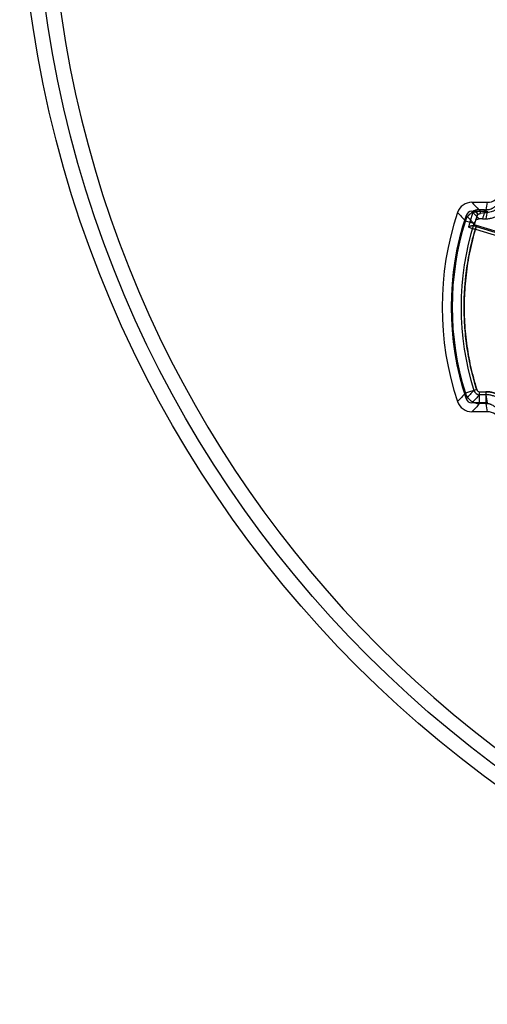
# Model space of a CAD drawing. Header units: millimetres. Extents: x 0 to 297, y 0 to 210.
# Tile 5 of 256: x 141.16 to 142.41, y 89.11 to 91.75. Entities that reach past the tile are written whole.
import ezdxf

# ---------------------------------------------------------------- set-up
doc = ezdxf.new("R2010")
doc.units = ezdxf.units.MM
doc.header["$LTSCALE"] = 16.335
doc.layers.get('0').update_dxf_attribs({"linetype": 'CONTINUOUS'})
doc.layers.add('01_GLOBAL', color=7, linetype='CONTINUOUS')
doc.layers.add('INTFCLR_144815', color=7, linetype='CONTINUOUS')

msp = doc.modelspace()

# ---------------------------------------------------------------- linework, layer by layer
at = {"color": 7, "linetype": 'Continuous'}
msp.add_circle((144.2368, 92.1931), 3.04, dxfattribs=at)
at = {"color": 9, "linetype": 'Continuous'}
msp.add_arc((144.2368, 92.1931), 3.001, 182.9675, 267.0325, dxfattribs=at)
at = {"layer": '01_GLOBAL', "color": 7, "linetype": 'Continuous'}
msp.add_circle((144.2368, 92.1931), 3.08, dxfattribs=at)
at = {"layer": 'INTFCLR_144815', "color": 6, "linetype": 'Continuous'}
for p, q in [((142.3639, 91.2569), (142.4052, 91.2569)), ((142.3639, 91.2329), (142.4052, 91.2329)), ((142.4354, 91.1769), (142.3763, 91.195)), ((142.392, 91.2128), (142.4015, 91.2128)), ((142.4052, 90.7209), (142.3639, 90.7209)), ((142.4052, 90.6969), (142.3639, 90.6969))]:
    msp.add_line(p, q, dxfattribs=at)
at = {"layer": 'INTFCLR_144815', "color": 9, "linetype": 'Continuous'}
for p, q in [((142.3668, 91.2308), (142.3585, 91.2034)), ((142.3978, 91.2371), (142.383, 91.237)), ((142.3978, 91.2291), (142.3873, 91.2274)), ((142.3978, 91.2291), (142.3978, 91.2371)), ((142.3978, 91.2371), (142.4015, 91.2371)), ((142.4015, 91.2291), (142.3978, 91.2291)), ((142.4015, 91.2371), (142.4015, 91.2291)), ((142.3466, 91.2071), (142.3585, 91.2034)), ((142.3708, 91.1995), (142.3585, 91.2034)), ((142.3695, 91.1999), (142.3708, 91.1995)), ((142.3756, 91.1923), (142.3733, 91.1848)), ((142.3733, 91.1848), (142.4348, 91.166)), ((142.3756, 91.1923), (142.4371, 91.1735)), ((142.3771, 90.7563), (142.3466, 90.7467)), ((142.3771, 90.7563), (142.3695, 90.7539)), ((142.3847, 90.7187), (142.3847, 90.7507)), ((142.3847, 90.7507), (142.4012, 90.7507)), ((142.4012, 90.7507), (142.4012, 90.7187)), ((142.4012, 90.7427), (142.3847, 90.7427)), ((142.4012, 90.7187), (142.3847, 90.7187))]:
    msp.add_line(p, q, dxfattribs=at)
at = {"layer": 'INTFCLR_144815', "color": 6, "linetype": 'Continuous'}
for centre, radius, start, end in [((142.4052, 91.2969), 0.04, 270.012, 334.5269), ((142.3639, 91.2169), 0.04, 89.9862, 161.3893), ((143.0766, 90.9769), 0.792, 161.3864, 198.6136), ((143.0766, 90.9769), 0.768, 161.3875, 198.6125), ((142.3639, 91.2169), 0.016, 89.9945, 161.3845), ((142.3918, 90.7547), 0.4581, 89.9735, 91.0783), ((142.3639, 90.7369), 0.04, 198.6107, 270.0138), ((142.3639, 90.7369), 0.016, 198.6148, 270.0055), ((142.4052, 90.6569), 0.04, 25.474, 89.9871)]:
    msp.add_arc(centre, radius, start, end, dxfattribs=at)
at = {"layer": 'INTFCLR_144815', "color": 9, "linetype": 'Continuous'}
for centre, radius, start, end in [((144.9391, 93.7012), 3.5505, 223.5057, 223.9513), ((143.1198, 91.1141), 0.7288, 168.7031, 170.2866), ((145.2855, 93.9057), 3.9899, 222.1201, 222.5593), ((142.3848, 91.1951), 0.04, 116.7268, 162.5642), ((145.067, 93.7522), 3.7136, 222.9471, 223.4144), ((144.9381, 93.6763), 3.5492, 223.5061, 223.9563), ((142.5136, 91.1555), 0.165, 151.9604, 152.8269), ((143.0766, 90.9769), 0.7401, 160.5744, 162.8407), ((143.0766, 90.9769), 0.7241, 159.6162, 160.9841), ((143.1198, 91.0902), 0.7288, 168.7042, 170.3092), ((143.0816, 90.9769), 0.7702, 162.6109, 197.3891), ((143.0816, 90.9769), 0.7463, 162.6107, 197.3894), ((143.0747, 90.977), 0.7511, 162.4577, 163.4268), ((142.4169, 91.328), 0.1418, 249.712, 253.0611), ((142.3847, 91.1952), 0.016, 138.3685, 162.585), ((145.0632, 88.2053), 3.7083, 136.5852, 137.0532), ((142.3847, 90.7587), 0.016, 197.4169, 269.9684), ((142.3847, 90.7587), 0.00799, 197.3905, 270.0103), ((145.2933, 88.041), 4.0005, 137.4413, 137.8793), ((142.3848, 90.7587), 0.04, 197.4329, 269.9377), ((144.9341, 88.2814), 3.5436, 136.0072, 136.4942), ((143.1198, 90.8636), 0.7287, 189.5563, 191.2959), ((144.9345, 88.257), 3.5442, 136.007, 136.4946), ((143.1198, 90.8397), 0.7287, 189.5551, 191.297)]:
    msp.add_arc(centre, radius, start, end, dxfattribs=at)
for points, knots in [([(142.4015, 91.2371), (142.4025, 91.2371), (142.4044, 91.2372), (142.4083, 91.2376), (142.413, 91.2386), (142.417, 91.2402), (142.4196, 91.2414), (142.4213, 91.2423), (142.4242, 91.2441), (142.4272, 91.2464), (142.4297, 91.2487), (142.431, 91.2501), (142.4329, 91.2522), (142.4355, 91.2557), (142.4373, 91.2591), (142.4381, 91.2609)], [0, 0, 0, 0, 0.062952, 0.125914, 0.250789, 0.375315, 0.406722, 0.438199, 0.500724, 0.625088, 0.687653, 0.719142, 0.750528, 0.875039, 1, 1, 1, 1]), ([(142.4454, 91.2576), (142.4444, 91.2555), (142.4423, 91.2514), (142.4392, 91.2473), (142.4369, 91.2447), (142.4353, 91.243), (142.4324, 91.2402), (142.4287, 91.2374), (142.4253, 91.2354), (142.4232, 91.2343), (142.4201, 91.2328), (142.4153, 91.2309), (142.4096, 91.2297), (142.405, 91.2292), (142.4027, 91.2291), (142.4015, 91.2291)], [0, 0, 0, 0, 0.125, 0.25, 0.28125, 0.3125, 0.375, 0.5, 0.5625, 0.59375, 0.625, 0.75, 0.875, 0.9375, 1, 1, 1, 1]), ([(142.3668, 91.2308), (142.3674, 91.2311), (142.3687, 91.2316), (142.371, 91.2318), (142.3735, 91.2312), (142.3758, 91.2298), (142.3774, 91.2278), (142.3783, 91.2254), (142.3785, 91.2231), (142.3782, 91.2217), (142.3779, 91.2211)], [0, 0, 0, 0, 0.105538, 0.226202, 0.359565, 0.500284, 0.640931, 0.774123, 0.894601, 1, 1, 1, 1]), ([(142.383, 91.237), (142.382, 91.2369), (142.38, 91.2368), (142.3773, 91.2364), (142.3751, 91.236), (142.3736, 91.2355), (142.3722, 91.2351), (142.3708, 91.2346), (142.3694, 91.234), (142.3685, 91.2335), (142.368, 91.2332), (142.3679, 91.2331)], [0, 0, 0, 0, 0.193552, 0.371249, 0.53398, 0.609257, 0.679279, 0.80284, 0.901351, 0.968397, 1, 1, 1, 1]), ([(142.3786, 91.223), (142.3788, 91.2237), (142.3791, 91.225), (142.379, 91.2273), (142.3782, 91.2296), (142.3767, 91.2316), (142.3745, 91.2331), (142.3721, 91.2337), (142.3699, 91.2337), (142.3686, 91.2333), (142.3679, 91.2331)], [0, 0, 0, 0, 0.106394, 0.227192, 0.359985, 0.499744, 0.639566, 0.772509, 0.893476, 1, 1, 1, 1]), ([(142.3786, 91.223), (142.3787, 91.2232), (142.379, 91.2234), (142.3798, 91.2242), (142.3811, 91.225), (142.3826, 91.2258), (142.3841, 91.2265), (142.3856, 91.227), (142.3868, 91.2273), (142.3873, 91.2274)], [0, 0, 0, 0, 0.037235, 0.110957, 0.344314, 0.491336, 0.651346, 0.820894, 1, 1, 1, 1]), ([(142.3873, 91.2274), (142.3874, 91.2279), (142.3874, 91.229), (142.3873, 91.2307), (142.387, 91.2323), (142.3864, 91.2339), (142.3857, 91.2352), (142.3847, 91.2364), (142.3836, 91.2369), (142.383, 91.237)], [0, 0, 0, 0, 0.138945, 0.288381, 0.440737, 0.586839, 0.71836, 0.83051, 1, 1, 1, 1]), ([(142.3763, 91.195), (142.3732, 91.1848), (142.3673, 91.1644), (142.3599, 91.1335), (142.3538, 91.1022), (142.3491, 91.0708), (142.3458, 91.0391), (142.3438, 91.0073), (142.3431, 90.9755), (142.3439, 90.9437), (142.346, 90.912), (142.3495, 90.8803), (142.3543, 90.8489), (142.3605, 90.8177), (142.368, 90.7868), (142.3739, 90.7664), (142.3771, 90.7563)], [0, 0, 0, 0, 0.071489, 0.142934, 0.214348, 0.285772, 0.357225, 0.428662, 0.500072, 0.571474, 0.642893, 0.714325, 0.785735, 0.857127, 0.928543, 1, 1, 1, 1]), ([(142.3771, 90.7563), (142.3743, 90.7652), (142.3704, 90.7788), (142.3656, 90.7969), (142.359, 90.8244), (142.3511, 90.8656), (142.3448, 90.9209), (142.3427, 90.9764), (142.3442, 91.0183), (142.3466, 91.0463), (142.3486, 91.065), (142.3529, 91.0975), (142.3608, 91.1391), (142.3692, 91.171), (142.3733, 91.1848)], [0, 0, 0, 0, 0.064403, 0.096605, 0.128806, 0.257613, 0.386419, 0.515225, 0.644032, 0.676233, 0.708435, 0.772838, 0.901644, 1, 1, 1, 1]), ([(142.3548, 91.1912), (142.3554, 91.191), (142.3564, 91.1906), (142.3577, 91.1901), (142.3597, 91.1893), (142.3624, 91.1883), (142.3656, 91.1872), (142.369, 91.1861), (142.3716, 91.1853), (142.3733, 91.1848)], [0, 0, 0, 0, 0.104843, 0.162491, 0.221409, 0.436122, 0.596584, 0.729625, 1, 1, 1, 1]), ([(142.4012, 90.7507), (142.4047, 90.7507), (142.4099, 90.7503), (142.4168, 90.749), (142.4235, 90.7473), (142.4291, 90.7452), (142.4338, 90.7429), (142.4369, 90.7412), (142.4421, 90.7381), (142.4476, 90.7339), (142.452, 90.7298), (142.4544, 90.7272), (142.4578, 90.7233), (142.4624, 90.717), (142.4657, 90.7109), (142.4671, 90.7077)], [0, 0, 0, 0, 0.125, 0.1875, 0.25, 0.375, 0.40625, 0.4375, 0.5, 0.625, 0.6875, 0.71875, 0.75, 0.875, 1, 1, 1, 1]), ([(142.4671, 90.7077), (142.4656, 90.7109), (142.4632, 90.7156), (142.4593, 90.7213), (142.455, 90.7267), (142.4508, 90.731), (142.4468, 90.7344), (142.444, 90.7366), (142.4391, 90.7401), (142.433, 90.7434), (142.4274, 90.7458), (142.4241, 90.7469), (142.4192, 90.7485), (142.4116, 90.7502), (142.4047, 90.7507), (142.4012, 90.7507)], [0, 0, 0, 0, 0.125, 0.1875, 0.25, 0.375, 0.40625, 0.4375, 0.5, 0.625, 0.6875, 0.71875, 0.75, 0.875, 1, 1, 1, 1]), ([(142.4597, 90.7045), (142.4585, 90.7073), (142.4556, 90.7128), (142.4515, 90.7184), (142.4485, 90.7218), (142.4463, 90.7241), (142.4424, 90.7278), (142.4375, 90.7315), (142.4329, 90.7343), (142.4302, 90.7357), (142.426, 90.7378), (142.421, 90.7397), (142.415, 90.7412), (142.4089, 90.7423), (142.4043, 90.7427), (142.4012, 90.7427)], [0, 0, 0, 0, 0.124954, 0.249463, 0.280851, 0.312339, 0.374896, 0.499259, 0.561793, 0.593274, 0.624673, 0.74919, 0.81147, 0.874174, 1, 1, 1, 1]), ([(142.4378, 90.6948), (142.437, 90.6966), (142.4356, 90.6992), (142.4335, 90.7024), (142.4311, 90.7054), (142.4287, 90.7078), (142.4265, 90.7097), (142.425, 90.7109), (142.4222, 90.7128), (142.4189, 90.7147), (142.4158, 90.716), (142.4139, 90.7166), (142.4112, 90.7175), (142.407, 90.7184), (142.4031, 90.7187), (142.4012, 90.7187)], [0, 0, 0, 0, 0.125883, 0.188619, 0.250924, 0.375467, 0.406867, 0.438352, 0.500893, 0.625246, 0.687787, 0.719266, 0.750645, 0.875108, 1, 1, 1, 1])]:
    msp.add_open_spline(points, degree=3, knots=knots, dxfattribs=at)
at = {"layer": 'INTFCLR_144815', "color": 6, "linetype": 'Continuous'}
for points, knots in [([(142.4015, 91.2128), (142.4032, 91.2128), (142.4065, 91.213), (142.4116, 91.2136), (142.4166, 91.2146), (142.4214, 91.216), (142.4262, 91.2177), (142.4308, 91.2199), (142.4352, 91.2223), (142.4391, 91.225), (142.4425, 91.2277), (142.4454, 91.2302), (142.4478, 91.2326), (142.4498, 91.2349), (142.4518, 91.2372), (142.4538, 91.2399), (142.4559, 91.243), (142.458, 91.2467), (142.4593, 91.2494), (142.46, 91.2509)], [0, 0, 0, 0, 0.068639, 0.137284, 0.206044, 0.274844, 0.343506, 0.412169, 0.480913, 0.547374, 0.605725, 0.65708, 0.702558, 0.74305, 0.782223, 0.826767, 0.877372, 0.934859, 1, 1, 1, 1]), ([(142.3548, 91.1912), (142.3551, 91.1913), (142.3557, 91.1918), (142.3568, 91.1922), (142.3579, 91.1927), (142.3592, 91.1932), (142.3606, 91.1937), (142.362, 91.1941), (142.3632, 91.1944), (142.3647, 91.1947), (142.3661, 91.195), (142.3673, 91.195), (142.3677, 91.195)], [0, 0, 0, 0, 0.084354, 0.163345, 0.253399, 0.359375, 0.471219, 0.574181, 0.67021, 0.757035, 0.898943, 1, 1, 1, 1]), ([(142.3701, 91.1975), (142.3705, 91.1972), (142.3714, 91.1968), (142.3728, 91.1962), (142.3745, 91.1956), (142.3757, 91.1952), (142.3763, 91.195)], [0, 0, 0, 0, 0.195943, 0.437961, 0.711459, 1, 1, 1, 1]), ([(142.3738, 91.2089), (142.3739, 91.2092), (142.3746, 91.2097), (142.3754, 91.2104), (142.3764, 91.2109), (142.3775, 91.2115), (142.3788, 91.212), (142.3803, 91.2124), (142.3818, 91.2127), (142.3827, 91.2127), (142.3832, 91.2128)], [0, 0, 0, 0, 0.102748, 0.215433, 0.32144, 0.423961, 0.558703, 0.742909, 0.860014, 1, 1, 1, 1])]:
    msp.add_open_spline(points, degree=3, knots=knots, dxfattribs=at)
msp.add_open_spline([(142.3677, 91.195), (142.3682, 91.195), (142.369, 91.1946), (142.3691, 91.195)], degree=3, dxfattribs=at)

doc.saveas('drawing.dxf')
